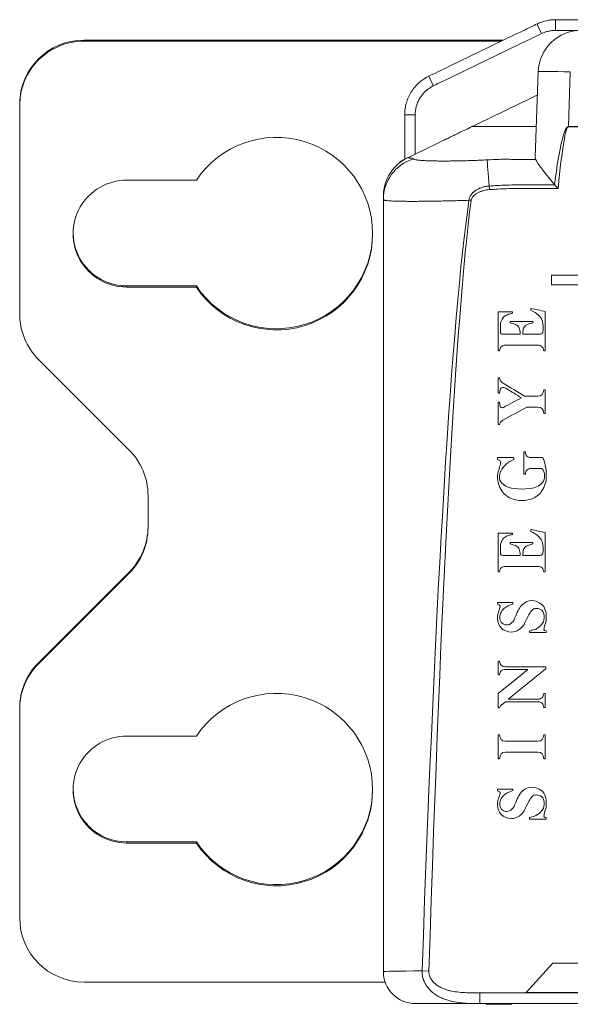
# Model space of a CAD drawing. Header units: millimetres. Extents: x 990 to 1811, y 0 to 562.
# Tile 3 of 256: x 1180 to 1206, y 193 to 239. Entities that reach past the tile are written whole.
import ezdxf

# ---------------------------------------------------------------- set-up
doc = ezdxf.new("R2010")
doc.units = ezdxf.units.MM
doc.layers.add('1', color=7, linetype='Continuous', true_color=0xffffff)

msp = doc.modelspace()

# ---------------------------------------------------------------- linework, layer by layer
at = {"layer": '1', "color": 7, "linetype": 'Continuous', "lineweight": 18}
for p, q in [((1205.477, 239.46), (1213.925, 239.46)), ((1206.662, 238.96), (1205.469, 238.96)), ((1203.046, 238.506), (1183.42, 238.506)), ((1183.42, 238.506), (1183.42, 238.454)), ((1202.939, 238.454), (1183.42, 238.454)), ((1204.523, 233.028), (1204.663, 237.03)), ((1206.162, 237.017), (1206.073, 234.466)), ((1180.42, 235.455), (1180.42, 235.507)), ((1180.42, 235.455), (1180.42, 225.701)), ((1198.421, 232.936), (1198.421, 235.019)), ((1198.421, 235.019), (1198.912, 235.019)), ((1198.912, 235.019), (1198.912, 233.179)), ((1223.888, 234.453), (1206.073, 234.453)), ((1188.679, 231.956), (1185.42, 231.956)), ((1202.382, 231.514), (1202.369, 231.684)), ((1197.421, 194.96), (1197.421, 231.053)), ((1201.523, 231.003), (1201.424, 231.016)), ((1185.42, 227.01), (1188.679, 227.01)), ((1185.42, 226.958), (1185.42, 227.01)), ((1185.42, 226.958), (1188.679, 226.958)), ((1188.679, 226.958), (1188.679, 227.01)), ((1181.299, 223.58), (1185.542, 219.339)), ((1186.42, 217.219), (1186.42, 215.704)), ((1185.542, 213.636), (1181.299, 209.395)), ((1185.542, 213.584), (1185.542, 213.636)), ((1185.542, 213.584), (1181.299, 209.343)), ((1181.299, 209.395), (1181.299, 209.343)), ((1180.42, 207.222), (1180.42, 207.274)), ((1180.42, 207.222), (1180.42, 197.468)), ((1188.679, 205.965), (1185.42, 205.965)), ((1185.42, 201.019), (1188.679, 201.019)), ((1185.42, 200.967), (1185.42, 201.019)), ((1185.42, 200.967), (1188.679, 200.967)), ((1188.679, 200.967), (1188.679, 201.019)), ((1199.551, 194.98), (1199.233, 194.99)), ((1183.42, 194.469), (1197.506, 194.469)), ((1201.935, 193.96), (1365.906, 193.96)), ((1201.935, 193.46), (1201.935, 193.96)), ((1201.935, 193.46), (1198.921, 193.46)), ((1365.906, 193.46), (1201.935, 193.46)), ((1202.221, 193.427), (1202.221, 193.46)), ((1203.421, 193.427), (1202.221, 193.427)), ((1203.421, 193.427), (1203.421, 193.46))]:
    msp.add_line(p, q, dxfattribs=at)
for centre, radius, start, end in [((1206.662, 236.96), 2, 90, 178), ((1199.421, 231.204), 2, 115.7402, 179.0514), ((1198.921, 194.96), 1.5, 180, 270)]:
    msp.add_arc(centre, radius, start, end, dxfattribs=at)
for centre, major_axis, ratio, start_param, end_param in [((1205.477, 238.96), (0, 0.5), 0.017452, 0, 1.570796), ((1204.825, 238.811), (-0.217, 0.45), 0.015717, 0, 1.563209), ((1183.42, 235.507), (-3, 0), 0.999657, 4.712389, 6.283185), ((1183.42, 235.455), (3, 0), 0.999657, 1.570796, 3.141593), ((1199.768, 236.369), (-0.217, 0.45), 0.015717, 0, 1.563209), ((1206.162, 236.977), (-1.499, 0.052), 0.026161, 4.713303, 6.283185), ((1192.421, 229.457), (4.5, 0), 0.999657, 3.730624, 8.835747), ((1204.74, 196.252), (1.334, 38.215), 0.039228, 0.000914, 0.380579), ((1204.74, 196.252), (-1.334, -38.202), 0.026161, 3.142506, 3.533882), ((1199.421, 231.053), (-2, 0), 0.99474, 5.015604, 6.283185), ((1202.421, 231.004), (0.161, -1.993), 0.002114, 1.918577, 2.841008), ((1185.42, 229.457), (2.5, 0), 0.999657, 1.570796, 4.712389), ((1202.421, 62.546), (0, 171.92), 0.029083, 0.200693, 0.691359), ((1202.421, 62.546), (0, -171.907), 0.026177, 3.342285, 3.832952), ((1185.42, 229.509), (2.5, 0), 0.999657, 3.141593, 4.712389), ((1192.421, 229.509), (4.5, 0), 0.999657, 3.730624, 6.283185), ((1183.42, 225.701), (3, 0), 0.999657, 3.141593, 3.926991), ((1183.42, 217.219), (-3, 0), 0.999657, 3.141593, 3.926991), ((1183.42, 215.757), (3, 0), 0.999657, 5.497787, 6.283185), ((1183.42, 215.704), (-3, 0), 0.999657, 2.356194, 3.141593), ((1183.42, 207.274), (-3, 0), 0.999657, 5.497787, 6.283185), ((1183.42, 207.222), (3, 0), 0.999657, 2.356194, 3.141593), ((1192.421, 203.466), (4.5, 0), 0.999657, 3.730624, 8.835747), ((1185.42, 203.466), (2.5, 0), 0.999657, 1.570796, 4.712389), ((1185.42, 203.518), (2.5, 0), 0.999657, 3.141593, 4.712389), ((1192.421, 203.518), (4.5, 0), 0.999657, 3.730624, 6.283185), ((1183.42, 197.468), (3, 0), 0.999657, 3.141593, 4.712389), ((1202.421, 194.96), (5, 0), 0.007853, 2.262156, 3.141593)]:
    msp.add_ellipse(centre, major_axis=major_axis, ratio=ratio, start_param=start_param, end_param=end_param, dxfattribs=at)
for points, knots in [([(1204.608, 239.261), (1204.642, 239.277), (1204.676, 239.293), (1204.745, 239.321), (1204.78, 239.335), (1204.886, 239.372), (1204.958, 239.393), (1205.105, 239.426), (1205.179, 239.439), (1205.327, 239.456), (1205.402, 239.46), (1205.477, 239.46)], [0, 0, 0, 0, 0.125, 0.125, 0.25, 0.25, 0.5, 0.5, 0.75, 0.75, 1, 1, 1, 1]), ([(1199.551, 236.82), (1199.851, 236.965), (1200.151, 237.109), (1201.652, 237.834), (1202.853, 238.414), (1204.238, 239.082), (1204.423, 239.172), (1204.608, 239.261)], [0, 0, 0, 0, 0.178059, 0.178059, 0.890297, 0.890297, 1, 1, 1, 1]), ([(1199.551, 236.82), (1199.851, 236.965), (1200.151, 237.109), (1201.652, 237.834), (1202.853, 238.414), (1204.238, 239.082), (1204.423, 239.172), (1204.608, 239.261)], [0, 0, 0, 0, 0.178059, 0.178059, 0.890297, 0.890297, 1, 1, 1, 1]), ([(1205.469, 238.96), (1205.412, 238.96), (1205.356, 238.957), (1205.245, 238.944), (1205.189, 238.935), (1205.079, 238.909), (1204.971, 238.878), (1204.867, 238.835), (1204.817, 238.811)], [0, 0, 0, 0, 0.25, 0.25, 0.5, 0.5, 0.75, 1, 1, 1, 1]), ([(1204.817, 238.811), (1204.516, 238.666), (1204.216, 238.521), (1202.716, 237.796), (1201.515, 237.217), (1200.13, 236.548), (1199.945, 236.459), (1199.76, 236.369)], [0, 0, 0, 0, 0.178059, 0.178059, 0.890297, 0.890297, 1, 1, 1, 1]), ([(1198.421, 235.019), (1198.421, 235.042), (1198.421, 235.066), (1198.423, 235.112), (1198.426, 235.183), (1198.434, 235.252), (1198.453, 235.39), (1198.472, 235.481), (1198.511, 235.615), (1198.525, 235.659), (1198.558, 235.748), (1198.575, 235.791), (1198.633, 235.92), (1198.677, 236.002), (1198.777, 236.162), (1198.832, 236.237), (1198.951, 236.379), (1199.016, 236.445), (1199.103, 236.523), (1199.121, 236.539), (1199.156, 236.569), (1199.175, 236.583), (1199.23, 236.627), (1199.268, 236.654), (1199.385, 236.732), (1199.466, 236.779), (1199.551, 236.82)], [0, 0, 0, 0, 0.03125, 0.03125, 0.0625, 0.125, 0.125, 0.25, 0.25, 0.3125, 0.3125, 0.375, 0.375, 0.5, 0.5, 0.625, 0.625, 0.75, 0.75, 0.78125, 0.78125, 0.8125, 0.8125, 0.875, 0.875, 1, 1, 1, 1]), ([(1199.551, 236.82), (1199.509, 236.799), (1199.467, 236.777), (1199.385, 236.73), (1199.345, 236.706), (1199.304, 236.678), (1199.301, 236.676), (1199.299, 236.674)], [0, 0, 0, 0, 0.484554, 0.484554, 0.969108, 0.969108, 1, 1, 1, 1]), ([(1199.76, 236.369), (1199.696, 236.339), (1199.635, 236.304), (1199.548, 236.245), (1199.519, 236.225), (1199.477, 236.192), (1199.464, 236.181), (1199.437, 236.158), (1199.423, 236.147), (1199.358, 236.089), (1199.31, 236.039), (1199.22, 235.932), (1199.179, 235.876), (1199.104, 235.756), (1199.071, 235.694), (1199.028, 235.598), (1199.014, 235.565), (1198.99, 235.499), (1198.979, 235.465), (1198.951, 235.365), (1198.936, 235.297), (1198.917, 235.159), (1198.912, 235.089), (1198.912, 235.019)], [0, 0, 0, 0, 0.125, 0.125, 0.1875, 0.1875, 0.21875, 0.21875, 0.25, 0.25, 0.375, 0.375, 0.5, 0.5, 0.625, 0.625, 0.6875, 0.6875, 0.75, 0.75, 0.875, 0.875, 1, 1, 1, 1]), ([(1201.563, 234.46), (1202.545, 234.934), (1203.566, 235.426), (1204.586, 235.919), (1204.625, 235.938)], [0, 0, 0, 0, 0.961986, 1, 1, 1, 1]), ([(1201.563, 234.46), (1201.522, 234.44), (1201.378, 234.37), (1201.108, 234.24), (1200.82, 234.101), (1200.61, 233.999), (1200.402, 233.899), (1200.114, 233.76), (1199.176, 233.307), (1198.519, 232.99), (1198.192, 232.832)], [0, 0, 0, 0, 0.044647, 0.137825, 0.178075, 0.216592, 0.256285, 0.299658, 0.402119, 1, 1, 1, 1]), ([(1201.563, 234.46), (1201.563, 234.46), (1201.563, 234.46), (1201.563, 234.46), (1201.564, 234.46), (1201.566, 234.46), (1201.579, 234.46), (1201.614, 234.46), (1201.666, 234.46), (1201.735, 234.46), (1201.818, 234.46), (1201.915, 234.46), (1202.022, 234.46), (1202.118, 234.46), (1202.184, 234.46), (1202.214, 234.46), (1202.236, 234.46), (1202.299, 234.46), (1202.377, 234.46), (1202.458, 234.46), (1202.483, 234.46), (1202.509, 234.46), (1202.561, 234.46), (1202.759, 234.46), (1203.179, 234.46), (1203.845, 234.46), (1204.344, 234.46), (1204.573, 234.46)], [0, 0, 0, 0, 0.003455, 0.010758, 0.018061, 0.032667, 0.09109, 0.149514, 0.207937, 0.26636, 0.324784, 0.383207, 0.44163, 0.500054, 0.529266, 0.536568, 0.543871, 0.558477, 0.616901, 0.624204, 0.631506, 0.638809, 0.646112, 0.675324, 0.792171, 0.909018, 1, 1, 1, 1]), ([(1198.551, 233.006), (1198.551, 233.006), (1198.551, 233.006), (1198.551, 233.006), (1198.551, 233.006), (1198.551, 233.006), (1198.551, 233.006), (1198.551, 233.006), (1198.551, 233.006), (1198.552, 233.006), (1198.553, 233.006), (1198.557, 233.008), (1198.562, 233.008), (1198.578, 233.009), (1198.594, 233.007), (1198.619, 233.003), (1198.628, 233.001), (1198.647, 232.996), (1198.656, 232.994), (1198.668, 232.99), (1198.67, 232.989), (1198.673, 232.988), (1198.675, 232.987), (1198.677, 232.987), (1198.678, 232.986), (1198.678, 232.986), (1198.679, 232.986), (1198.68, 232.986), (1198.681, 232.986), (1198.683, 232.987), (1198.684, 232.987), (1198.685, 232.987), (1198.686, 232.988), (1198.69, 232.988), (1198.692, 232.989), (1198.699, 232.99), (1198.704, 232.99), (1198.713, 232.991), (1198.718, 232.991), (1198.727, 232.991), (1198.74, 232.99), (1198.752, 232.988), (1198.764, 232.984), (1198.768, 232.983), (1198.775, 232.98), (1198.779, 232.979), (1198.787, 232.976), (1198.79, 232.974), (1198.797, 232.97), (1198.8, 232.968), (1198.807, 232.964), (1198.81, 232.961), (1198.817, 232.957), (1198.82, 232.954), (1198.823, 232.951)], [0, 0, 0, 0, 0.376683, 0.376683, 0.41564, 0.41564, 0.425379, 0.425379, 0.435119, 0.435119, 0.454597, 0.454597, 0.532512, 0.532512, 0.688341, 0.688341, 0.766256, 0.766256, 0.844171, 0.844171, 0.863649, 0.863649, 0.873389, 0.878258, 0.880693, 0.880693, 0.883128, 0.883128, 0.885563, 0.885563, 0.88678, 0.88678, 0.887998, 0.887998, 0.892867, 0.892867, 0.902607, 0.902607, 0.912346, 0.912346, 0.922085, 0.941564, 0.941564, 0.951303, 0.951303, 0.961043, 0.961043, 0.970782, 0.970782, 0.980521, 0.980521, 0.990261, 0.990261, 1, 1, 1, 1]), ([(1198.823, 232.951), (1198.843, 232.935), (1198.882, 232.922), (1198.955, 232.907), (1198.971, 232.904), (1199.004, 232.899), (1199.058, 232.892), (1199.121, 232.885), (1199.214, 232.878), (1199.265, 232.874), (1199.348, 232.87), (1199.377, 232.868), (1199.437, 232.866), (1199.468, 232.864), (1199.563, 232.861), (1199.63, 232.859), (1199.772, 232.856), (1199.847, 232.855), (1199.965, 232.853), (1200.005, 232.853), (1200.086, 232.853), (1200.127, 232.852), (1200.254, 232.852), (1200.341, 232.852), (1200.52, 232.853), (1200.613, 232.854), (1200.756, 232.856), (1200.804, 232.857), (1200.902, 232.859), (1200.952, 232.86), (1201.101, 232.863), (1201.202, 232.865), (1201.408, 232.871), (1201.512, 232.874), (1201.671, 232.88), (1201.724, 232.882), (1201.831, 232.887), (1201.886, 232.889), (1202.049, 232.896), (1202.158, 232.902), (1202.268, 232.908)], [0, 0, 0, 0, 0.125, 0.125, 0.15625, 0.15625, 0.1875, 0.25, 0.25, 0.3125, 0.3125, 0.34375, 0.34375, 0.375, 0.375, 0.4375, 0.4375, 0.5, 0.5, 0.53125, 0.53125, 0.5625, 0.5625, 0.625, 0.625, 0.6875, 0.6875, 0.71875, 0.71875, 0.75, 0.75, 0.8125, 0.8125, 0.875, 0.875, 0.90625, 0.90625, 0.9375, 0.9375, 1, 1, 1, 1]), ([(1202.268, 232.908), (1202.457, 232.919), (1202.647, 232.927), (1202.931, 232.933), (1203.026, 232.934), (1203.168, 232.934), (1203.215, 232.933), (1203.31, 232.932), (1203.357, 232.931), (1203.428, 232.929), (1203.452, 232.928), (1203.488, 232.927), (1203.499, 232.926), (1203.523, 232.925), (1203.535, 232.924), (1203.553, 232.923), (1203.559, 232.923), (1203.57, 232.922), (1203.588, 232.922), (1203.606, 232.921), (1203.642, 232.921), (1203.665, 232.921), (1203.784, 232.921), (1203.879, 232.921), (1204.164, 232.921), (1204.354, 232.921), (1204.545, 232.921)], [0, 0, 0, 0, 0.25, 0.25, 0.375, 0.375, 0.4375, 0.4375, 0.5, 0.5, 0.53125, 0.53125, 0.546875, 0.546875, 0.5625, 0.5625, 0.570312, 0.570312, 0.578125, 0.59375, 0.59375, 0.625, 0.625, 0.75, 0.75, 1, 1, 1, 1]), ([(1205.422, 231.752), (1205.373, 231.811), (1205.325, 231.869), (1205.23, 231.985), (1205.184, 232.042), (1205.115, 232.126), (1205.093, 232.154), (1205.048, 232.21), (1205.026, 232.237), (1204.962, 232.319), (1204.92, 232.371), (1204.842, 232.473), (1204.804, 232.522), (1204.752, 232.593), (1204.735, 232.616), (1204.711, 232.65), (1204.703, 232.661), (1204.688, 232.684), (1204.68, 232.694), (1204.644, 232.748), (1204.618, 232.787), (1204.575, 232.859), (1204.557, 232.892), (1204.545, 232.921)], [0, 0, 0, 0, 0.125, 0.125, 0.25, 0.25, 0.3125, 0.3125, 0.375, 0.375, 0.5, 0.5, 0.625, 0.625, 0.6875, 0.6875, 0.71875, 0.71875, 0.75, 0.75, 0.875, 0.875, 1, 1, 1, 1]), ([(1201.424, 231.016), (1201.425, 231.029), (1201.427, 231.042), (1201.432, 231.068), (1201.435, 231.081), (1201.445, 231.119), (1201.453, 231.143), (1201.474, 231.191), (1201.486, 231.214), (1201.513, 231.259), (1201.528, 231.281), (1201.56, 231.322), (1201.577, 231.342), (1201.604, 231.37), (1201.613, 231.379), (1201.632, 231.397), (1201.642, 231.406), (1201.692, 231.448), (1201.734, 231.478), (1201.823, 231.532), (1201.869, 231.555), (1201.941, 231.586), (1201.965, 231.596), (1202.014, 231.613), (1202.039, 231.621), (1202.114, 231.643), (1202.164, 231.655), (1202.266, 231.673), (1202.317, 231.68), (1202.369, 231.684)], [0, 0, 0, 0, 0.03125, 0.03125, 0.0625, 0.0625, 0.125, 0.125, 0.1875, 0.1875, 0.25, 0.25, 0.3125, 0.3125, 0.34375, 0.34375, 0.375, 0.375, 0.5, 0.5, 0.625, 0.625, 0.6875, 0.6875, 0.75, 0.75, 0.875, 0.875, 1, 1, 1, 1]), ([(1202.369, 231.684), (1202.497, 231.693), (1202.625, 231.701), (1202.88, 231.715), (1203.008, 231.721), (1203.263, 231.73), (1203.391, 231.733), (1203.551, 231.734), (1203.583, 231.734), (1203.647, 231.734), (1203.743, 231.734), (1203.839, 231.734), (1204.414, 231.734), (1204.926, 231.734), (1205.437, 231.734)], [0, 0, 0, 0, 0.125, 0.125, 0.25, 0.25, 0.375, 0.375, 0.40625, 0.40625, 0.4375, 0.5, 0.5, 1, 1, 1, 1]), ([(1205.591, 231.565), (1205.056, 231.565), (1204.521, 231.565), (1203.919, 231.565), (1203.852, 231.565), (1203.719, 231.565), (1203.652, 231.565), (1203.451, 231.565), (1203.317, 231.562), (1203.05, 231.554), (1202.917, 231.548), (1202.649, 231.533), (1202.516, 231.524), (1202.382, 231.514)], [0, 0, 0, 0, 0.5, 0.5, 0.5625, 0.5625, 0.625, 0.625, 0.75, 0.75, 0.875, 0.875, 1, 1, 1, 1]), ([(1205.591, 231.565), (1205.584, 231.572), (1205.578, 231.579), (1205.565, 231.593), (1205.558, 231.6), (1205.539, 231.622), (1205.526, 231.636), (1205.488, 231.678), (1205.463, 231.706), (1205.437, 231.734)], [0, 0, 0, 0, 0.125, 0.125, 0.25, 0.25, 0.5, 0.5, 1, 1, 1, 1]), ([(1202.382, 231.514), (1202.338, 231.511), (1202.294, 231.505), (1202.206, 231.492), (1202.163, 231.483), (1202.098, 231.467), (1202.076, 231.461), (1202.034, 231.449), (1202.013, 231.442), (1201.949, 231.42), (1201.908, 231.403), (1201.828, 231.365), (1201.79, 231.343), (1201.734, 231.306), (1201.716, 231.293), (1201.681, 231.265), (1201.664, 231.25), (1201.641, 231.227), (1201.633, 231.218), (1201.618, 231.202), (1201.611, 231.193), (1201.59, 231.167), (1201.578, 231.148), (1201.556, 231.11), (1201.547, 231.09), (1201.535, 231.058), (1201.532, 231.047), (1201.527, 231.025), (1201.525, 231.014), (1201.523, 231.003)], [0, 0, 0, 0, 0.125, 0.125, 0.25, 0.25, 0.3125, 0.3125, 0.375, 0.375, 0.5, 0.5, 0.625, 0.625, 0.6875, 0.6875, 0.75, 0.75, 0.78125, 0.78125, 0.8125, 0.8125, 0.875, 0.875, 0.9375, 0.9375, 0.96875, 0.96875, 1, 1, 1, 1]), ([(1201.424, 231.016), (1201.284, 231.011), (1201.009, 231.002), (1200.74, 230.995), (1200.54, 230.99), (1200.441, 230.988), (1200.343, 230.986), (1200.278, 230.984), (1200.246, 230.984), (1200.084, 230.981), (1199.834, 230.976), (1199.479, 230.971), (1199.256, 230.969), (1199.094, 230.968), (1199.015, 230.968), (1198.937, 230.967), (1198.886, 230.967), (1198.86, 230.967), (1198.735, 230.967), (1198.64, 230.967), (1198.459, 230.968), (1198.374, 230.969), (1198.253, 230.971), (1198.213, 230.971), (1198.138, 230.973), (1198.101, 230.974), (1197.995, 230.977), (1197.931, 230.979), (1197.813, 230.984), (1197.759, 230.987), (1197.664, 230.993), (1197.622, 230.997), (1197.567, 231.003), (1197.551, 231.006), (1197.528, 231.009), (1197.52, 231.01), (1197.507, 231.013), (1197.474, 231.019), (1197.433, 231.032), (1197.421, 231.045), (1197.421, 231.053)], [0, 0, 0, 0, 0.0625, 0.125, 0.125, 0.15625, 0.171875, 0.171875, 0.1875, 0.1875, 0.25, 0.3125, 0.375, 0.375, 0.40625, 0.421875, 0.421875, 0.4375, 0.4375, 0.5, 0.5, 0.5625, 0.5625, 0.59375, 0.59375, 0.625, 0.625, 0.6875, 0.6875, 0.75, 0.75, 0.8125, 0.8125, 0.84375, 0.84375, 0.859375, 0.859375, 0.875, 0.9375, 1, 1, 1, 1]), ([(1204.892, 224.937), (1204.895, 224.967), (1204.897, 225.01), (1204.897, 225.066), (1204.897, 225.194), (1204.879, 225.306), (1204.841, 225.4)], [0, 0, 0, 0, 0.5, 0.5, 0.5, 1, 1, 1, 1]), ([(1202.927, 224.78), (1202.95, 224.762), (1203.002, 224.753), (1203.087, 224.753), (1203.331, 224.753), (1203.576, 224.753), (1203.82, 224.753)], [0, 0, 0, 0, 0.5, 0.5, 0.5, 1, 1, 1, 1]), ([(1203.936, 224.753), (1204.18, 224.753), (1204.425, 224.753), (1204.67, 224.753), (1204.754, 224.753), (1204.811, 224.764), (1204.839, 224.786)], [0, 0, 0, 0, 0.5, 0.5, 0.5, 1, 1, 1, 1]), ([(1204.845, 224.173), (1204.796, 224.219), (1204.729, 224.242), (1204.644, 224.242), (1204.14, 224.242), (1203.636, 224.242), (1203.132, 224.242), (1203.047, 224.242), (1202.98, 224.219), (1202.932, 224.173)], [0, 0, 0, 0, 0.333333, 0.333333, 0.333333, 0.666667, 0.666667, 0.666667, 1, 1, 1, 1]), ([(1203.191, 222.204), (1203.124, 222.244), (1203.065, 222.264), (1203.013, 222.264), (1202.91, 222.264), (1202.859, 222.176), (1202.859, 222.001)], [0, 0, 0, 0, 0.5, 0.5, 0.5, 1, 1, 1, 1]), ([(1204.014, 221.861), (1204.224, 221.861), (1204.434, 221.861), (1204.644, 221.861), (1204.826, 221.861), (1204.918, 221.961), (1204.918, 222.16)], [0, 0, 0, 0, 0.5, 0.5, 0.5, 1, 1, 1, 1]), ([(1202.859, 221.579), (1202.859, 221.404), (1202.897, 221.315), (1202.973, 221.315), (1202.986, 221.315), (1203.006, 221.321), (1203.033, 221.331)], [0, 0, 0, 0, 0.5, 0.5, 0.5, 1, 1, 1, 1]), ([(1204.918, 221.053), (1204.918, 221.248), (1204.826, 221.346), (1204.644, 221.346), (1204.474, 221.346), (1204.303, 221.346), (1204.133, 221.346)], [0, 0, 0, 0, 0.5, 0.5, 0.5, 1, 1, 1, 1]), ([(1202.899, 218.676), (1202.905, 218.715), (1202.909, 218.738), (1202.909, 218.746), (1202.909, 218.782), (1202.901, 218.808), (1202.888, 218.825)], [0, 0, 0, 0, 0.5, 0.5, 0.5, 1, 1, 1, 1]), ([(1204.137, 219.057), (1204.186, 219.012), (1204.252, 218.989), (1204.337, 218.989), (1204.515, 218.989), (1204.694, 218.989), (1204.873, 218.989)], [0, 0, 0, 0, 0.5, 0.5, 0.5, 1, 1, 1, 1]), ([(1202.922, 218.359), (1202.87, 218.251), (1202.845, 218.16), (1202.845, 218.086), (1202.845, 218.016), (1202.861, 217.95), (1202.893, 217.887)], [0, 0, 0, 0, 0.5, 0.5, 0.5, 1, 1, 1, 1]), ([(1204.923, 218.344), (1204.893, 218.433), (1204.837, 218.478), (1204.753, 218.478), (1204.614, 218.478), (1204.475, 218.478), (1204.337, 218.478), (1204.253, 218.478), (1204.187, 218.454), (1204.138, 218.407)], [0, 0, 0, 0, 0.333333, 0.333333, 0.333333, 0.666667, 0.666667, 0.666667, 1, 1, 1, 1]), ([(1205.026, 218.398), (1205.036, 218.325), (1205.041, 218.221), (1205.041, 218.086), (1205.041, 217.865), (1204.973, 217.647), (1204.838, 217.431)], [0, 0, 0, 0, 0.5, 0.5, 0.5, 1, 1, 1, 1]), ([(1204.907, 217.887), (1204.94, 217.949), (1204.957, 218.015), (1204.957, 218.086), (1204.957, 218.188), (1204.945, 218.274), (1204.923, 218.344)], [0, 0, 0, 0, 0.5, 0.5, 0.5, 1, 1, 1, 1]), ([(1203.29, 217.595), (1203.44, 217.542), (1203.643, 217.515), (1204.158, 217.515), (1204.361, 217.542), (1204.511, 217.595)], [0, 0, 0, 0, 0.5, 0.5, 1, 1, 1, 1]), ([(1204.445, 217.095), (1204.276, 217.016), (1204.094, 216.975), (1203.707, 216.975), (1203.525, 217.016), (1203.355, 217.095)], [0, 0, 0, 0, 0.5, 0.5, 1, 1, 1, 1]), ([(1204.892, 214.598), (1204.895, 214.628), (1204.897, 214.671), (1204.897, 214.726), (1204.897, 214.855), (1204.879, 214.966), (1204.842, 215.06)], [0, 0, 0, 0, 0.5, 0.5, 0.5, 1, 1, 1, 1]), ([(1202.927, 214.44), (1202.95, 214.422), (1203.002, 214.414), (1203.087, 214.414), (1203.331, 214.414), (1203.576, 214.414), (1203.82, 214.414)], [0, 0, 0, 0, 0.5, 0.5, 0.5, 1, 1, 1, 1]), ([(1203.936, 214.414), (1204.18, 214.414), (1204.425, 214.414), (1204.67, 214.414), (1204.754, 214.414), (1204.811, 214.425), (1204.838, 214.446)], [0, 0, 0, 0, 0.5, 0.5, 0.5, 1, 1, 1, 1]), ([(1204.845, 213.832), (1204.796, 213.879), (1204.728, 213.903), (1204.644, 213.903), (1204.14, 213.903), (1203.636, 213.903), (1203.132, 213.903), (1203.046, 213.903), (1202.98, 213.88), (1202.883, 213.787), (1202.859, 213.722), (1202.859, 213.64)], [0, 0, 0, 0, 0.25, 0.25, 0.25, 0.5, 0.5, 0.5, 0.75, 0.75, 1, 1, 1, 1]), ([(1203.931, 212.124), (1204.059, 212.242), (1204.203, 212.301), (1204.361, 212.301), (1204.525, 212.301), (1204.679, 212.242), (1204.824, 212.124)], [0, 0, 0, 0, 0.5, 0.5, 0.5, 1, 1, 1, 1]), ([(1204.824, 211.852), (1204.745, 211.91), (1204.665, 211.939), (1204.584, 211.939), (1204.521, 211.939), (1204.465, 211.922), (1204.417, 211.888)], [0, 0, 0, 0, 0.5, 0.5, 0.5, 1, 1, 1, 1]), ([(1204.781, 211.144), (1204.888, 211.249), (1204.942, 211.366), (1204.942, 211.496), (1204.942, 211.676), (1204.902, 211.794), (1204.824, 211.852)], [0, 0, 0, 0, 0.5, 0.5, 0.5, 1, 1, 1, 1]), ([(1204.824, 212.124), (1204.968, 212.007), (1205.041, 211.795), (1205.041, 211.487), (1205.041, 211.426), (1205.023, 211.333), (1204.987, 211.206)], [0, 0, 0, 0, 0.5, 0.5, 0.5, 1, 1, 1, 1]), ([(1202.934, 211.026), (1202.817, 211.156), (1202.76, 211.298), (1202.76, 211.452), (1202.76, 211.549), (1202.766, 211.624), (1202.779, 211.676)], [0, 0, 0, 0, 0.5, 0.5, 0.5, 1, 1, 1, 1]), ([(1202.973, 211.244), (1203.045, 211.191), (1203.115, 211.165), (1203.181, 211.165), (1203.371, 211.165), (1203.516, 211.305), (1203.612, 211.587)], [0, 0, 0, 0, 0.5, 0.5, 0.5, 1, 1, 1, 1]), ([(1203.767, 210.944), (1203.648, 210.869), (1203.53, 210.832), (1203.415, 210.832), (1203.21, 210.832), (1203.05, 210.896), (1202.934, 211.026)], [0, 0, 0, 0, 0.5, 0.5, 0.5, 1, 1, 1, 1]), ([(1204.987, 211.206), (1204.951, 211.08), (1204.932, 210.992), (1204.932, 210.941), (1204.932, 210.907), (1204.968, 210.887), (1205.041, 210.881)], [0, 0, 0, 0, 0.5, 0.5, 0.5, 1, 1, 1, 1]), ([(1204.183, 209.085), (1203.832, 209.085), (1203.482, 209.085), (1203.132, 209.085), (1203.045, 209.085), (1202.979, 209.063), (1202.931, 209.018)], [0, 0, 0, 0, 0.5, 0.5, 0.5, 1, 1, 1, 1]), ([(1202.932, 209.275), (1202.98, 209.23), (1203.046, 209.209), (1203.132, 209.209), (1203.76, 209.209), (1204.389, 209.209), (1205.017, 209.209)], [0, 0, 0, 0, 0.5, 0.5, 0.5, 1, 1, 1, 1]), ([(1203.28, 207.696), (1203.735, 207.696), (1204.189, 207.696), (1204.644, 207.696), (1204.728, 207.696), (1204.795, 207.718), (1204.845, 207.763)], [0, 0, 0, 0, 0.5, 0.5, 0.5, 1, 1, 1, 1]), ([(1204.846, 207.501), (1204.798, 207.546), (1204.73, 207.568), (1204.644, 207.568), (1204.138, 207.568), (1203.632, 207.568), (1203.126, 207.568)], [0, 0, 0, 0, 0.5, 0.5, 0.5, 1, 1, 1, 1]), ([(1202.859, 206.03), (1202.859, 205.825), (1202.95, 205.723), (1203.132, 205.723), (1203.636, 205.723), (1204.14, 205.723), (1204.644, 205.723), (1204.826, 205.723), (1204.918, 205.825), (1204.918, 206.03)], [0, 0, 0, 0, 0.333333, 0.333333, 0.333333, 0.666667, 0.666667, 0.666667, 1, 1, 1, 1]), ([(1204.918, 204.904), (1204.918, 205.109), (1204.826, 205.212), (1204.644, 205.212), (1204.14, 205.212), (1203.636, 205.212), (1203.132, 205.212), (1202.95, 205.212), (1202.859, 205.109), (1202.859, 204.904)], [0, 0, 0, 0, 0.333333, 0.333333, 0.333333, 0.666667, 0.666667, 0.666667, 1, 1, 1, 1]), ([(1203.931, 203.403), (1204.059, 203.52), (1204.203, 203.579), (1204.361, 203.579), (1204.525, 203.579), (1204.679, 203.52), (1204.824, 203.403)], [0, 0, 0, 0, 0.5, 0.5, 0.5, 1, 1, 1, 1]), ([(1204.824, 203.13), (1204.745, 203.188), (1204.665, 203.217), (1204.584, 203.217), (1204.521, 203.217), (1204.465, 203.2), (1204.417, 203.167)], [0, 0, 0, 0, 0.5, 0.5, 0.5, 1, 1, 1, 1]), ([(1204.781, 202.422), (1204.888, 202.527), (1204.942, 202.645), (1204.942, 202.775), (1204.942, 202.954), (1204.902, 203.073), (1204.824, 203.13)], [0, 0, 0, 0, 0.5, 0.5, 0.5, 1, 1, 1, 1]), ([(1204.824, 203.403), (1204.968, 203.285), (1205.041, 203.073), (1205.041, 202.765), (1205.041, 202.705), (1205.023, 202.611), (1204.987, 202.485)], [0, 0, 0, 0, 0.5, 0.5, 0.5, 1, 1, 1, 1]), ([(1202.934, 202.304), (1202.817, 202.434), (1202.76, 202.576), (1202.76, 202.73), (1202.76, 202.828), (1202.766, 202.902), (1202.779, 202.954)], [0, 0, 0, 0, 0.5, 0.5, 0.5, 1, 1, 1, 1]), ([(1202.973, 202.522), (1203.045, 202.469), (1203.115, 202.443), (1203.181, 202.443), (1203.371, 202.443), (1203.516, 202.584), (1203.612, 202.865)], [0, 0, 0, 0, 0.5, 0.5, 0.5, 1, 1, 1, 1]), ([(1203.767, 202.222), (1203.648, 202.148), (1203.53, 202.11), (1203.415, 202.11), (1203.21, 202.11), (1203.05, 202.175), (1202.934, 202.304)], [0, 0, 0, 0, 0.5, 0.5, 0.5, 1, 1, 1, 1]), ([(1204.987, 202.485), (1204.951, 202.359), (1204.932, 202.27), (1204.932, 202.219), (1204.932, 202.185), (1204.968, 202.165), (1205.041, 202.16)], [0, 0, 0, 0, 0.5, 0.5, 0.5, 1, 1, 1, 1]), ([(1201.935, 193.46), (1201.863, 193.46), (1201.79, 193.46), (1201.645, 193.462), (1201.573, 193.463), (1201.357, 193.469), (1201.214, 193.477), (1200.93, 193.507), (1200.789, 193.528), (1200.58, 193.574), (1200.511, 193.592), (1200.407, 193.624), (1200.373, 193.635), (1200.304, 193.659), (1200.27, 193.672), (1200.169, 193.712), (1200.103, 193.743), (1199.975, 193.81), (1199.913, 193.847), (1199.823, 193.908), (1199.793, 193.929), (1199.736, 193.974), (1199.707, 193.998), (1199.625, 194.071), (1199.575, 194.123), (1199.504, 194.207), (1199.482, 194.236), (1199.44, 194.296), (1199.419, 194.327), (1199.363, 194.422), (1199.331, 194.488), (1199.299, 194.574), (1199.293, 194.592), (1199.282, 194.627), (1199.277, 194.645), (1199.262, 194.698), (1199.254, 194.734), (1199.236, 194.843), (1199.231, 194.916), (1199.233, 194.99)], [0, 0, 0, 0, 0.0625, 0.0625, 0.125, 0.125, 0.25, 0.25, 0.375, 0.375, 0.4375, 0.4375, 0.46875, 0.46875, 0.5, 0.5, 0.5625, 0.5625, 0.625, 0.625, 0.65625, 0.65625, 0.6875, 0.6875, 0.75, 0.75, 0.78125, 0.78125, 0.8125, 0.8125, 0.875, 0.875, 0.890625, 0.890625, 0.90625, 0.90625, 0.9375, 0.9375, 1, 1, 1, 1]), ([(1199.551, 194.98), (1199.549, 194.919), (1199.556, 194.86), (1199.574, 194.787), (1199.579, 194.773), (1199.588, 194.744), (1199.593, 194.73), (1199.61, 194.688), (1199.623, 194.66), (1199.652, 194.608), (1199.668, 194.583), (1199.694, 194.546), (1199.703, 194.534), (1199.722, 194.51), (1199.731, 194.498), (1199.781, 194.442), (1199.825, 194.401), (1199.895, 194.345), (1199.919, 194.327), (1199.969, 194.293), (1199.994, 194.277), (1200.072, 194.232), (1200.125, 194.205), (1200.234, 194.157), (1200.29, 194.136), (1200.375, 194.108), (1200.404, 194.099), (1200.462, 194.083), (1200.491, 194.075), (1200.636, 194.04), (1200.753, 194.02), (1200.988, 193.99), (1201.105, 193.98), (1201.342, 193.967), (1201.46, 193.964), (1201.698, 193.96), (1201.816, 193.96), (1201.935, 193.96)], [0, 0, 0, 0, 0.0625, 0.0625, 0.078125, 0.078125, 0.09375, 0.09375, 0.125, 0.125, 0.15625, 0.15625, 0.171875, 0.171875, 0.1875, 0.1875, 0.25, 0.25, 0.28125, 0.28125, 0.3125, 0.3125, 0.375, 0.375, 0.4375, 0.4375, 0.46875, 0.46875, 0.5, 0.5, 0.625, 0.625, 0.75, 0.75, 0.875, 0.875, 1, 1, 1, 1])]:
    msp.add_open_spline(points, degree=3, knots=knots, dxfattribs=at)
for points, degree in [([(1206.073, 234.466), (1223.888, 234.466)], 1), ([(1206.073, 234.466), (1206.073, 234.462), (1206.073, 234.458), (1206.073, 234.453)], 3), ([(1204.545, 232.921), (1204.529, 232.957), (1204.522, 232.992), (1204.523, 233.028)], 3), ([(1205.437, 231.734), (1205.432, 231.74), (1205.427, 231.746), (1205.422, 231.752)], 3), ([(1205.282, 227.513), (1206.004, 227.513), (1206.726, 227.513), (1207.448, 227.513)], 3), ([(1205.282, 227.066), (1205.282, 227.215), (1205.282, 227.364), (1205.282, 227.513)], 3), ([(1207.895, 227.066), (1207.024, 227.066), (1206.153, 227.066), (1205.282, 227.066)], 3), ([(1202.789, 225.801), (1203.012, 225.801), (1203.235, 225.801), (1203.459, 225.801)], 3), ([(1202.789, 223.979), (1202.789, 224.587), (1202.789, 225.194), (1202.789, 225.801)], 3), ([(1203.128, 225.622), (1203.067, 225.586), (1203.015, 225.531), (1202.97, 225.457)], 3), ([(1203.314, 225.7), (1203.251, 225.684), (1203.189, 225.658), (1203.128, 225.622)], 3), ([(1203.459, 225.736), (1203.425, 225.727), (1203.377, 225.716), (1203.314, 225.7)], 3), ([(1203.459, 225.801), (1203.459, 225.779), (1203.459, 225.757), (1203.459, 225.736)], 3), ([(1204.322, 225.964), (1204.543, 225.916), (1204.765, 225.868), (1204.987, 225.82)], 3), ([(1204.322, 225.875), (1204.322, 225.905), (1204.322, 225.935), (1204.322, 225.964)], 3), ([(1204.66, 225.656), (1204.577, 225.732), (1204.464, 225.805), (1204.322, 225.875)], 3), ([(1204.841, 225.4), (1204.804, 225.494), (1204.744, 225.58), (1204.66, 225.656)], 3), ([(1204.987, 225.82), (1204.987, 225.207), (1204.987, 224.593), (1204.987, 223.979)], 3), ([(1202.899, 225.17), (1202.897, 225.078), (1202.895, 224.985), (1202.893, 224.893)], 3), ([(1202.97, 225.457), (1202.926, 225.383), (1202.902, 225.287), (1202.899, 225.17)], 3), ([(1203.345, 225.354), (1203.702, 225.354), (1204.059, 225.354), (1204.416, 225.354)], 3), ([(1203.345, 225.29), (1203.345, 225.312), (1203.345, 225.333), (1203.345, 225.354)], 3), ([(1203.653, 225.184), (1203.591, 225.217), (1203.489, 225.253), (1203.345, 225.29)], 3), ([(1203.777, 225.042), (1203.754, 225.102), (1203.713, 225.149), (1203.653, 225.184)], 3), ([(1204.105, 225.184), (1204.043, 225.149), (1204.002, 225.102), (1203.979, 225.042)], 3), ([(1204.416, 225.29), (1204.27, 225.253), (1204.166, 225.217), (1204.105, 225.184)], 3), ([(1204.416, 225.354), (1204.416, 225.333), (1204.416, 225.312), (1204.416, 225.29)], 3), ([(1202.893, 224.893), (1202.893, 224.835), (1202.904, 224.797), (1202.927, 224.78)], 3), ([(1203.82, 224.753), (1203.814, 224.885), (1203.8, 224.98), (1203.777, 225.042)], 3), ([(1203.979, 225.042), (1203.957, 224.98), (1203.942, 224.885), (1203.936, 224.753)], 3), ([(1204.839, 224.786), (1204.868, 224.808), (1204.885, 224.858), (1204.892, 224.937)], 3), ([(1202.859, 223.979), (1202.835, 223.979), (1202.812, 223.979), (1202.789, 223.979)], 3), ([(1202.932, 224.173), (1202.884, 224.126), (1202.859, 224.062), (1202.859, 223.979)], 3), ([(1204.918, 223.979), (1204.918, 224.061), (1204.893, 224.125), (1204.845, 224.173)], 3), ([(1204.987, 223.979), (1204.964, 223.979), (1204.941, 223.979), (1204.918, 223.979)], 3), ([(1202.789, 222.714), (1202.812, 222.714), (1202.835, 222.714), (1202.859, 222.714)], 3), ([(1202.789, 222.001), (1202.789, 222.239), (1202.789, 222.476), (1202.789, 222.714)], 3), ([(1202.859, 222.714), (1202.859, 222.673), (1202.875, 222.629), (1202.906, 222.579)], 3), ([(1202.906, 222.579), (1202.937, 222.53), (1202.977, 222.493), (1203.022, 222.467)], 3), ([(1203.022, 222.467), (1203.353, 222.265), (1203.684, 222.063), (1204.014, 221.861)], 3), ([(1202.859, 222.001), (1202.835, 222.001), (1202.812, 222.001), (1202.789, 222.001)], 3), ([(1203.875, 221.782), (1203.647, 221.922), (1203.419, 222.063), (1203.191, 222.204)], 3), ([(1204.918, 222.16), (1204.941, 222.16), (1204.964, 222.16), (1204.987, 222.16)], 3), ([(1204.987, 222.16), (1204.987, 221.791), (1204.987, 221.422), (1204.987, 221.053)], 3), ([(1202.789, 221.579), (1202.812, 221.579), (1202.835, 221.579), (1202.859, 221.579)], 3), ([(1202.789, 220.527), (1202.789, 220.878), (1202.789, 221.229), (1202.789, 221.579)], 3), ([(1203.033, 221.331), (1203.313, 221.481), (1203.594, 221.631), (1203.875, 221.782)], 3), ([(1204.133, 221.346), (1203.76, 221.142), (1203.387, 220.939), (1203.013, 220.735)], 3), ([(1204.987, 221.053), (1204.964, 221.053), (1204.941, 221.053), (1204.918, 221.053)], 3), ([(1202.859, 220.527), (1202.835, 220.527), (1202.812, 220.527), (1202.789, 220.527)], 3), ([(1203.013, 220.735), (1202.91, 220.677), (1202.859, 220.608), (1202.859, 220.527)], 3), ([(1203.995, 219.252), (1204.018, 219.252), (1204.041, 219.252), (1204.064, 219.252)], 3), ([(1203.995, 218.209), (1203.995, 218.557), (1203.995, 218.905), (1203.995, 219.252)], 3), ([(1204.064, 219.252), (1204.064, 219.168), (1204.088, 219.103), (1204.137, 219.057)], 3), ([(1202.765, 218.895), (1202.765, 218.928), (1202.765, 218.961), (1202.765, 218.994)], 3), ([(1202.765, 218.994), (1203.019, 218.994), (1203.274, 218.994), (1203.529, 218.994)], 3), ([(1202.822, 218.867), (1202.793, 218.879), (1202.773, 218.888), (1202.765, 218.895)], 3), ([(1202.813, 218.406), (1202.846, 218.507), (1202.874, 218.597), (1202.899, 218.676)], 3), ([(1202.888, 218.825), (1202.873, 218.842), (1202.852, 218.855), (1202.822, 218.867)], 3), ([(1203.156, 218.675), (1203.052, 218.573), (1202.973, 218.467), (1202.922, 218.359)], 3), ([(1203.529, 218.899), (1203.385, 218.852), (1203.261, 218.777), (1203.156, 218.675)], 3), ([(1203.529, 218.994), (1203.529, 218.962), (1203.529, 218.931), (1203.529, 218.899)], 3), ([(1204.873, 218.989), (1204.908, 218.952), (1204.94, 218.868), (1204.968, 218.734)], 3), ([(1204.968, 218.734), (1204.996, 218.6), (1205.015, 218.488), (1205.026, 218.398)], 3), ([(1202.76, 218.086), (1202.764, 218.199), (1202.781, 218.305), (1202.813, 218.406)], 3), ([(1204.064, 218.209), (1204.041, 218.209), (1204.018, 218.209), (1203.995, 218.209)], 3), ([(1204.138, 218.407), (1204.089, 218.36), (1204.064, 218.294), (1204.064, 218.209)], 3), ([(1202.963, 217.431), (1202.827, 217.647), (1202.76, 217.865), (1202.76, 218.086)], 3), ([(1202.893, 217.887), (1202.951, 217.764), (1203.084, 217.667), (1203.29, 217.595)], 3), ([(1204.511, 217.595), (1204.718, 217.667), (1204.85, 217.764), (1204.907, 217.887)], 3), ([(1203.355, 217.095), (1203.185, 217.176), (1203.055, 217.288), (1202.963, 217.431)], 3), ([(1204.838, 217.431), (1204.745, 217.288), (1204.614, 217.176), (1204.445, 217.095)], 3), ([(1202.789, 213.64), (1202.789, 214.247), (1202.789, 214.854), (1202.789, 215.461)], 3), ([(1202.789, 215.461), (1203.012, 215.461), (1203.235, 215.461), (1203.458, 215.461)], 3), ([(1203.458, 215.461), (1203.458, 215.439), (1203.458, 215.418), (1203.458, 215.396)], 3), ([(1204.322, 215.625), (1204.544, 215.577), (1204.765, 215.529), (1204.987, 215.481)], 3), ([(1204.322, 215.535), (1204.322, 215.565), (1204.322, 215.595), (1204.322, 215.625)], 3), ([(1204.66, 215.317), (1204.576, 215.393), (1204.464, 215.466), (1204.322, 215.535)], 3), ([(1204.987, 215.481), (1204.987, 214.868), (1204.987, 214.254), (1204.987, 213.64)], 3), ([(1202.97, 215.117), (1202.926, 215.043), (1202.902, 214.948), (1202.899, 214.831)], 3), ([(1203.128, 215.283), (1203.067, 215.247), (1203.015, 215.192), (1202.97, 215.117)], 3), ([(1203.314, 215.36), (1203.251, 215.345), (1203.188, 215.319), (1203.128, 215.283)], 3), ([(1203.458, 215.396), (1203.426, 215.388), (1203.377, 215.376), (1203.314, 215.36)], 3), ([(1203.345, 215.014), (1203.702, 215.014), (1204.059, 215.014), (1204.416, 215.014)], 3), ([(1203.345, 214.95), (1203.345, 214.972), (1203.345, 214.993), (1203.345, 215.014)], 3), ([(1204.416, 215.014), (1204.416, 214.993), (1204.416, 214.972), (1204.416, 214.95)], 3), ([(1204.842, 215.06), (1204.804, 215.155), (1204.744, 215.24), (1204.66, 215.317)], 3), ([(1202.899, 214.831), (1202.897, 214.738), (1202.895, 214.645), (1202.893, 214.553)], 3), ([(1202.893, 214.553), (1202.893, 214.495), (1202.904, 214.457), (1202.927, 214.44)], 3), ([(1203.653, 214.844), (1203.592, 214.878), (1203.489, 214.913), (1203.345, 214.95)], 3), ([(1203.776, 214.702), (1203.754, 214.762), (1203.713, 214.81), (1203.653, 214.844)], 3), ([(1203.82, 214.414), (1203.814, 214.546), (1203.8, 214.641), (1203.776, 214.702)], 3), ([(1203.979, 214.702), (1203.957, 214.641), (1203.942, 214.546), (1203.936, 214.414)], 3), ([(1204.106, 214.844), (1204.043, 214.81), (1204.001, 214.762), (1203.979, 214.702)], 3), ([(1204.416, 214.95), (1204.27, 214.913), (1204.167, 214.878), (1204.106, 214.844)], 3), ([(1204.838, 214.446), (1204.868, 214.468), (1204.885, 214.518), (1204.892, 214.598)], 3), ([(1202.859, 213.64), (1202.835, 213.64), (1202.812, 213.64), (1202.789, 213.64)], 3), ([(1204.918, 213.64), (1204.918, 213.721), (1204.893, 213.786), (1204.845, 213.832)], 3), ([(1204.987, 213.64), (1204.964, 213.64), (1204.941, 213.64), (1204.918, 213.64)], 3), ([(1202.76, 212.206), (1202.996, 212.206), (1203.233, 212.206), (1203.469, 212.206)], 3), ([(1202.76, 212.131), (1202.76, 212.156), (1202.76, 212.181), (1202.76, 212.206)], 3), ([(1202.823, 212.101), (1202.805, 212.11), (1202.784, 212.12), (1202.76, 212.131)], 3), ([(1202.779, 211.676), (1202.792, 211.728), (1202.812, 211.791), (1202.838, 211.866)], 3), ([(1202.864, 212.075), (1202.855, 212.084), (1202.841, 212.093), (1202.823, 212.101)], 3), ([(1202.838, 211.866), (1202.864, 211.941), (1202.878, 211.998), (1202.879, 212.038)], 3), ([(1202.879, 212.038), (1202.879, 212.053), (1202.873, 212.066), (1202.864, 212.075)], 3), ([(1202.93, 211.768), (1202.887, 211.694), (1202.865, 211.607), (1202.864, 211.507)], 3), ([(1203.089, 211.948), (1203.026, 211.902), (1202.973, 211.842), (1202.93, 211.768)], 3), ([(1203.252, 212.049), (1203.206, 212.029), (1203.152, 211.995), (1203.089, 211.948)], 3), ([(1203.469, 212.142), (1203.369, 212.1), (1203.297, 212.069), (1203.252, 212.049)], 3), ([(1203.469, 212.206), (1203.469, 212.185), (1203.469, 212.163), (1203.469, 212.142)], 3), ([(1203.612, 211.587), (1203.697, 211.827), (1203.804, 212.007), (1203.931, 212.124)], 3), ([(1204.417, 211.888), (1204.37, 211.855), (1204.32, 211.796), (1204.267, 211.709)], 3), ([(1202.864, 211.507), (1202.864, 211.384), (1202.9, 211.296), (1202.973, 211.244)], 3), ([(1204.059, 211.303), (1203.984, 211.139), (1203.886, 211.02), (1203.767, 210.944)], 3), ([(1204.267, 211.709), (1204.215, 211.624), (1204.145, 211.488), (1204.059, 211.303)], 3), ([(1204.258, 210.876), (1204.333, 210.9), (1204.409, 210.923), (1204.485, 210.946)], 3), ([(1204.258, 210.803), (1204.258, 210.827), (1204.258, 210.852), (1204.258, 210.876)], 3), ([(1204.485, 210.946), (1204.575, 210.972), (1204.673, 211.039), (1204.781, 211.144)], 3), ([(1205.041, 210.881), (1205.041, 210.855), (1205.041, 210.829), (1205.041, 210.803)], 3), ([(1205.041, 210.803), (1204.78, 210.803), (1204.519, 210.803), (1204.258, 210.803)], 3), ([(1202.789, 209.467), (1202.812, 209.467), (1202.835, 209.467), (1202.859, 209.467)], 3), ([(1202.789, 208.827), (1202.789, 209.041), (1202.789, 209.254), (1202.789, 209.467)], 3), ([(1202.859, 209.467), (1202.859, 209.383), (1202.883, 209.319), (1202.932, 209.275)], 3), ([(1202.789, 207.959), (1203.254, 208.331), (1203.718, 208.703), (1204.183, 209.076)], 3), ([(1202.931, 209.018), (1202.883, 208.973), (1202.859, 208.91), (1202.859, 208.827)], 3), ([(1205.017, 209.115), (1204.438, 208.644), (1203.859, 208.173), (1203.28, 207.701)], 3), ([(1204.183, 209.076), (1204.183, 209.079), (1204.183, 209.082), (1204.183, 209.085)], 3), ([(1205.017, 209.209), (1205.017, 209.177), (1205.017, 209.146), (1205.017, 209.115)], 3), ([(1202.859, 208.827), (1202.835, 208.827), (1202.812, 208.827), (1202.789, 208.827)], 3), ([(1202.789, 207.284), (1202.789, 207.509), (1202.789, 207.734), (1202.789, 207.959)], 3), ([(1203.28, 207.701), (1203.28, 207.7), (1203.28, 207.698), (1203.28, 207.696)], 3), ([(1204.845, 207.763), (1204.893, 207.807), (1204.918, 207.871), (1204.918, 207.954)], 3), ([(1204.918, 207.954), (1204.941, 207.954), (1204.964, 207.954), (1204.986, 207.954)], 3), ([(1204.986, 207.954), (1204.986, 207.739), (1204.986, 207.525), (1204.986, 207.31)], 3), ([(1202.859, 207.284), (1202.835, 207.284), (1202.812, 207.284), (1202.789, 207.284)], 3), ([(1202.877, 207.354), (1202.865, 207.335), (1202.859, 207.312), (1202.859, 207.284)], 3), ([(1202.936, 207.413), (1202.908, 207.392), (1202.889, 207.372), (1202.877, 207.354)], 3), ([(1202.983, 207.448), (1202.979, 207.446), (1202.964, 207.434), (1202.936, 207.413)], 3), ([(1203.126, 207.568), (1203.078, 207.528), (1203.031, 207.488), (1202.983, 207.448)], 3), ([(1204.918, 207.31), (1204.918, 207.393), (1204.893, 207.457), (1204.846, 207.501)], 3), ([(1204.986, 207.31), (1204.964, 207.31), (1204.941, 207.31), (1204.918, 207.31)], 3), ([(1202.789, 206.03), (1202.812, 206.03), (1202.835, 206.03), (1202.859, 206.03)], 3), ([(1202.789, 204.904), (1202.789, 205.279), (1202.789, 205.654), (1202.789, 206.03)], 3), ([(1204.918, 206.03), (1204.941, 206.03), (1204.964, 206.03), (1204.986, 206.03)], 3), ([(1204.986, 206.03), (1204.986, 205.654), (1204.986, 205.279), (1204.986, 204.904)], 3), ([(1202.859, 204.904), (1202.835, 204.904), (1202.812, 204.904), (1202.789, 204.904)], 3), ([(1204.986, 204.904), (1204.964, 204.904), (1204.941, 204.904), (1204.918, 204.904)], 3), ([(1202.76, 203.485), (1202.996, 203.485), (1203.233, 203.485), (1203.469, 203.485)], 3), ([(1202.76, 203.409), (1202.76, 203.434), (1202.76, 203.46), (1202.76, 203.485)], 3), ([(1203.469, 203.485), (1203.469, 203.463), (1203.469, 203.442), (1203.469, 203.42)], 3), ([(1202.823, 203.38), (1202.805, 203.388), (1202.784, 203.398), (1202.76, 203.409)], 3), ([(1202.779, 202.954), (1202.792, 203.006), (1202.812, 203.069), (1202.838, 203.144)], 3), ([(1202.864, 203.353), (1202.855, 203.363), (1202.841, 203.371), (1202.823, 203.38)], 3), ([(1202.838, 203.144), (1202.864, 203.219), (1202.878, 203.276), (1202.879, 203.316)], 3), ([(1202.879, 203.316), (1202.879, 203.331), (1202.873, 203.344), (1202.864, 203.353)], 3), ([(1202.93, 203.046), (1202.887, 202.972), (1202.865, 202.885), (1202.864, 202.785)], 3), ([(1203.089, 203.227), (1203.026, 203.18), (1202.973, 203.12), (1202.93, 203.046)], 3), ([(1203.252, 203.327), (1203.206, 203.307), (1203.152, 203.274), (1203.089, 203.227)], 3), ([(1203.469, 203.42), (1203.369, 203.378), (1203.297, 203.347), (1203.252, 203.327)], 3), ([(1203.612, 202.865), (1203.697, 203.106), (1203.804, 203.285), (1203.931, 203.403)], 3), ([(1204.417, 203.167), (1204.37, 203.133), (1204.32, 203.074), (1204.267, 202.988)], 3), ([(1202.864, 202.785), (1202.864, 202.662), (1202.9, 202.574), (1202.973, 202.522)], 3), ([(1204.059, 202.581), (1203.984, 202.417), (1203.886, 202.298), (1203.767, 202.222)], 3), ([(1204.267, 202.988), (1204.215, 202.902), (1204.145, 202.767), (1204.059, 202.581)], 3), ([(1204.258, 202.155), (1204.333, 202.178), (1204.409, 202.201), (1204.485, 202.224)], 3), ([(1204.258, 202.081), (1204.258, 202.106), (1204.258, 202.13), (1204.258, 202.155)], 3), ([(1204.485, 202.224), (1204.575, 202.25), (1204.673, 202.317), (1204.781, 202.422)], 3), ([(1205.041, 202.16), (1205.041, 202.134), (1205.041, 202.107), (1205.041, 202.081)], 3), ([(1205.041, 202.081), (1204.78, 202.081), (1204.519, 202.081), (1204.258, 202.081)], 3), ([(1205.338, 195.346), (1204.927, 194.889), (1204.515, 194.432), (1204.104, 193.975)], 3), ([(1208.223, 195.346), (1207.261, 195.346), (1206.3, 195.346), (1205.338, 195.346)], 3), ([(1204.104, 193.975), (1205.888, 193.975), (1207.673, 193.975), (1209.457, 193.975)], 3)]:
    msp.add_open_spline(points, degree=degree, dxfattribs=at)

doc.saveas('drawing.dxf')
